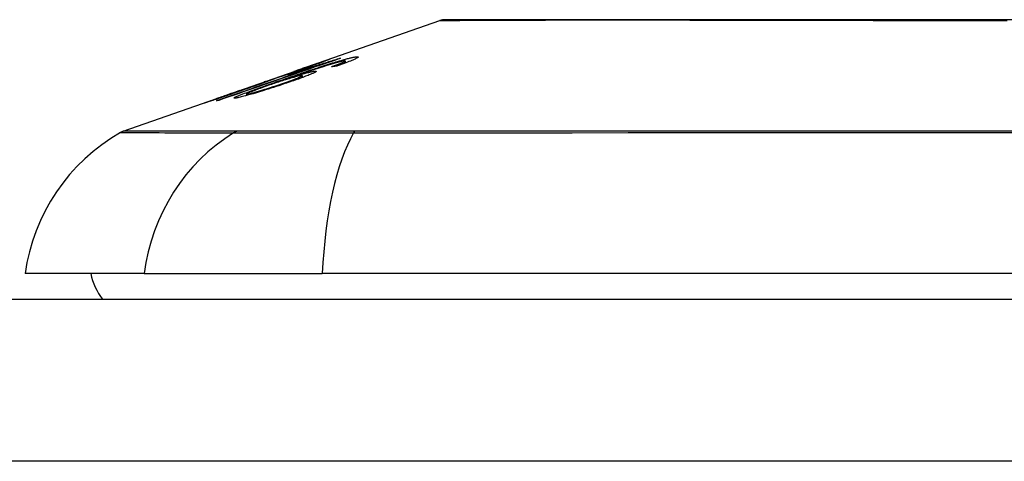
# Model space of a CAD drawing. Header units: inches. Extents: x 20 to 683, y 61 to 320.
# Tile 190 of 256: x 23.984 to 24.586, y 320.223 to 320.493. Entities that reach past the tile are written whole.
import ezdxf

# ---------------------------------------------------------------- set-up
doc = ezdxf.new("R2010")
doc.units = ezdxf.units.IN
doc.header["$MEASUREMENT"] = 0
doc.layers.add('Visible Edges(ANSI)', color=7, linetype='Continuous', lineweight=25)
doc.layers.add('Visible Tangent Edges(ANSI)', color=7, linetype='Continuous', lineweight=25)

msp = doc.modelspace()

# ---------------------------------------------------------------- linework, layer by layer
at = {"layer": 'Visible Edges(ANSI)'}
for p, q in [((24.16283, 320.46488), (24.24103, 320.49225)), ((24.16602, 320.46589), (24.16602, 320.46561)), ((24.17938, 320.46908), (24.17938, 320.46881)), ((24.18141, 320.46648), (24.18141, 320.46559)), ((24.18318, 320.46748), (24.18318, 320.46623)), ((24.11753, 320.44903), (24.15265, 320.46132)), ((24.1336, 320.4546), (24.14169, 320.45743)), ((24.14164, 320.4574), (24.14164, 320.45717)), ((24.14851, 320.45909), (24.15731, 320.46217)), ((24.15307, 320.46146), (24.15307, 320.46145)), ((24.15688, 320.45851), (24.15688, 320.4573)), ((24.15731, 320.46217), (24.15731, 320.46175)), ((24.16244, 320.46333), (24.16244, 320.46296)), ((24.13495, 320.45501), (24.13495, 320.45473)), ((24.14994, 320.45733), (24.14994, 320.45697)), ((24.0475, 320.42452), (24.10934, 320.44616)), ((24.11711, 320.44888), (24.11711, 320.44887)), ((24.12291, 320.44729), (24.12291, 320.44637)), ((24.10466, 320.44444), (24.10466, 320.44421)), ((24.06037, 320.33761), (23.98761, 320.33761)), ((24.06037, 320.33761), (24.16915, 320.33761)), ((25.02653, 320.33761), (24.16915, 320.33761)), ((20.44684, 320.32186), (92.05184, 320.32186))]:
    msp.add_line(p, q, dxfattribs=at)
at = {"layer": 'Visible Edges(ANSI)', "flags": 128}
for points in [[(24.59829, 320.49253), (24.5809, 320.49253), (24.5635, 320.49253), (24.54614, 320.49254), (24.52888, 320.49255), (24.51178, 320.49256), (24.49492, 320.49257), (24.47834, 320.49259), (24.46211, 320.4926), (24.4462, 320.49262), (24.43059, 320.49263), (24.41535, 320.49265), (24.40054, 320.49267), (24.3862, 320.49268), (24.3724, 320.4927), (24.35918, 320.49271), (24.34658, 320.49272), (24.3346, 320.49271), (24.32324, 320.4927), (24.31256, 320.49268), (24.30256, 320.49267), (24.29325, 320.49265), (24.28464, 320.49263), (24.27677, 320.49262), (24.26968, 320.4926), (24.26339, 320.49259), (24.25792, 320.49257), (24.25328, 320.49256), (24.24948, 320.49255), (24.2465, 320.49254), (24.24436, 320.49253), (24.24308, 320.49253), (24.24264, 320.49253)], [(24.17662, 320.46664), (24.17742, 320.46689), (24.17821, 320.46713), (24.17898, 320.46736), (24.17974, 320.46758), (24.18049, 320.4678), (24.18122, 320.46801), (24.18193, 320.46822), (24.18262, 320.46841), (24.18328, 320.46859), (24.18392, 320.46876), (24.18453, 320.46892), (24.18512, 320.46907), (24.18569, 320.46921), (24.18622, 320.46935), (24.18673, 320.46946), (24.18721, 320.46957), (24.18767, 320.46967), (24.18809, 320.46975), (24.18848, 320.46983), (24.18885, 320.46989), (24.18919, 320.46995), (24.18951, 320.46999), (24.1898, 320.47003), (24.19006, 320.47005)], [(24.19006, 320.47005), (24.1904, 320.47007), (24.19068, 320.47007), (24.1909, 320.47005), (24.19104, 320.47), (24.19111, 320.46992), (24.19109, 320.46982), (24.19099, 320.46969), (24.1908, 320.46954), (24.19052, 320.46935), (24.19015, 320.46915), (24.1897, 320.46891), (24.18917, 320.46865), (24.18856, 320.46837), (24.18787, 320.46808), (24.18712, 320.46776), (24.1863, 320.46743), (24.18541, 320.46708), (24.18447, 320.46672), (24.18348, 320.46634), (24.18244, 320.46596), (24.18137, 320.46557), (24.18026, 320.46518), (24.17913, 320.46477), (24.17797, 320.46437)], [(24.18035, 320.46915), (24.17727, 320.46808), (24.17419, 320.46702), (24.1711, 320.46595), (24.168, 320.46488), (24.16491, 320.46381), (24.1618, 320.46274), (24.15869, 320.46166), (24.15558, 320.46059), (24.15247, 320.45951), (24.14936, 320.45843), (24.14624, 320.45735), (24.14313, 320.45628), (24.14002, 320.4552), (24.13691, 320.45412), (24.1338, 320.45305), (24.13069, 320.45197), (24.12759, 320.4509), (24.1245, 320.44982), (24.12141, 320.44875), (24.11832, 320.44768), (24.11524, 320.44662), (24.11217, 320.44555), (24.10911, 320.44449), (24.10606, 320.44343)], [(24.14401, 320.45574), (24.14542, 320.45623), (24.14684, 320.45672), (24.14827, 320.45722), (24.14969, 320.45771), (24.15112, 320.4582), (24.15254, 320.45869), (24.15397, 320.45918), (24.15539, 320.45967), (24.1568, 320.46015), (24.1582, 320.46063), (24.1596, 320.4611), (24.16099, 320.46157), (24.16237, 320.46203), (24.16373, 320.46249), (24.16508, 320.46294), (24.16641, 320.46338), (24.16772, 320.46381), (24.16902, 320.46423), (24.17032, 320.46465), (24.1716, 320.46507), (24.17288, 320.46548), (24.17414, 320.46588), (24.17539, 320.46627), (24.17662, 320.46664)], [(24.17816, 320.46653), (24.17623, 320.46598), (24.17416, 320.46536), (24.17199, 320.46469), (24.16977, 320.46399), (24.1677, 320.46333), (24.16589, 320.46274), (24.16443, 320.46226), (24.16339, 320.46191), (24.16256, 320.46164), (24.16172, 320.46136), (24.16088, 320.46107), (24.16003, 320.46078), (24.15917, 320.46049), (24.15831, 320.4602), (24.15745, 320.45991), (24.1566, 320.45962), (24.15574, 320.45933), (24.15489, 320.45903), (24.15404, 320.45874), (24.1532, 320.45845), (24.15237, 320.45817), (24.15154, 320.45788), (24.15073, 320.4576), (24.14994, 320.45733)], [(24.166, 320.46589), (24.16589, 320.46586), (24.16567, 320.4658), (24.16533, 320.46569), (24.16487, 320.46554), (24.16428, 320.46534), (24.16363, 320.46512), (24.16298, 320.4649), (24.16237, 320.46469), (24.16183, 320.46451), (24.16127, 320.46431), (24.16069, 320.46411), (24.16008, 320.4639), (24.15946, 320.46368), (24.15882, 320.46346), (24.15816, 320.46323), (24.15748, 320.463), (24.1568, 320.46276), (24.1561, 320.46252), (24.1554, 320.46227), (24.15469, 320.46202), (24.15398, 320.46177), (24.15326, 320.46152), (24.15255, 320.46127), (24.15184, 320.46103)], [(24.15307, 320.46146), (24.15477, 320.46206), (24.15645, 320.46265), (24.15811, 320.46323), (24.15974, 320.4638), (24.16133, 320.46436), (24.16287, 320.4649), (24.1643, 320.4654), (24.16555, 320.46583), (24.16664, 320.46621), (24.16758, 320.46654), (24.16838, 320.46682), (24.1691, 320.46707), (24.16977, 320.4673), (24.17039, 320.46751), (24.17095, 320.4677), (24.17146, 320.46788), (24.17192, 320.46803), (24.17231, 320.46816), (24.17265, 320.46827), (24.17293, 320.46836), (24.17315, 320.46843), (24.17333, 320.46848), (24.17345, 320.46851), (24.17353, 320.46853)], [(24.15487, 320.46183), (24.15563, 320.4621), (24.1564, 320.46236), (24.15715, 320.46263), (24.1579, 320.46289), (24.15863, 320.46315), (24.15934, 320.4634), (24.16003, 320.46365), (24.16069, 320.46389), (24.16133, 320.46412), (24.16194, 320.46434), (24.16253, 320.46455), (24.16308, 320.46475), (24.16359, 320.46494), (24.16406, 320.46511), (24.16448, 320.46527), (24.16485, 320.46541), (24.16517, 320.46553), (24.16544, 320.46563), (24.16565, 320.46572), (24.16582, 320.46579), (24.16593, 320.46584), (24.166, 320.46587), (24.16602, 320.46589), (24.166, 320.46589)], [(24.17353, 320.46853), (24.17356, 320.46852), (24.17349, 320.46847), (24.17331, 320.46839), (24.17303, 320.46827), (24.17264, 320.46811), (24.17215, 320.46791), (24.17155, 320.46768), (24.17086, 320.46741), (24.17008, 320.46712), (24.16921, 320.46679), (24.16824, 320.46642), (24.16719, 320.46604), (24.16612, 320.46565), (24.16506, 320.46526), (24.16401, 320.46488), (24.16301, 320.46452), (24.16206, 320.46418), (24.16111, 320.46384), (24.16015, 320.4635), (24.15917, 320.46316), (24.15818, 320.46281), (24.15718, 320.46246), (24.15617, 320.4621), (24.15514, 320.46174)], [(24.15731, 320.46217), (24.15834, 320.46248), (24.15937, 320.46279), (24.1604, 320.46311), (24.16142, 320.46342), (24.16243, 320.46373), (24.16343, 320.46404), (24.16442, 320.46435), (24.16539, 320.46465), (24.16635, 320.46495), (24.16729, 320.46524), (24.1682, 320.46552), (24.16909, 320.4658), (24.16995, 320.46607), (24.17079, 320.46633), (24.17159, 320.46659), (24.1724, 320.46684), (24.17323, 320.4671), (24.17407, 320.46737), (24.17493, 320.46765), (24.1758, 320.46792), (24.17668, 320.46821), (24.17757, 320.46849), (24.17848, 320.46879), (24.17938, 320.46908)], [(24.17473, 320.46396), (24.17504, 320.46407), (24.17535, 320.46418), (24.17567, 320.46429), (24.17598, 320.46441), (24.17629, 320.46452), (24.1766, 320.46463), (24.17691, 320.46474), (24.17722, 320.46486), (24.17753, 320.46497), (24.17783, 320.46508), (24.17812, 320.46519), (24.17841, 320.4653), (24.1787, 320.46541), (24.17898, 320.46551), (24.17926, 320.46562), (24.17952, 320.46572), (24.17978, 320.46582), (24.18004, 320.46592), (24.18029, 320.46602), (24.18053, 320.46611), (24.18077, 320.46621), (24.18099, 320.4663), (24.18121, 320.46639), (24.18141, 320.46648)], [(24.17797, 320.46437), (24.17783, 320.46435), (24.1777, 320.46434), (24.17756, 320.46432), (24.17743, 320.4643), (24.17729, 320.46429), (24.17716, 320.46427), (24.17702, 320.46425), (24.17689, 320.46424), (24.17675, 320.46422), (24.17662, 320.4642), (24.17648, 320.46419), (24.17635, 320.46417), (24.17621, 320.46415), (24.17608, 320.46413), (24.17594, 320.46412), (24.17581, 320.4641), (24.17568, 320.46408), (24.17554, 320.46406), (24.17541, 320.46405), (24.17527, 320.46403), (24.17514, 320.46401), (24.175, 320.46399), (24.17487, 320.46397), (24.17473, 320.46396)], [(24.18265, 320.46755), (24.18255, 320.46754), (24.18244, 320.46753), (24.18233, 320.46752), (24.1822, 320.4675), (24.18207, 320.46748), (24.18193, 320.46745), (24.18179, 320.46742), (24.18163, 320.46739), (24.18147, 320.46736), (24.1813, 320.46733), (24.18112, 320.46729), (24.18093, 320.46724), (24.18074, 320.4672), (24.18054, 320.46715), (24.18033, 320.4671), (24.18012, 320.46705), (24.17989, 320.46699), (24.17967, 320.46693), (24.17943, 320.46687), (24.17919, 320.46681), (24.17894, 320.46674), (24.17869, 320.46667), (24.17843, 320.4666), (24.17816, 320.46653)], [(24.17938, 320.46908), (24.17942, 320.46908), (24.17946, 320.46909), (24.1795, 320.46909), (24.17954, 320.46909), (24.17958, 320.4691), (24.17962, 320.4691), (24.17966, 320.4691), (24.1797, 320.46911), (24.17974, 320.46911), (24.17978, 320.46911), (24.17983, 320.46911), (24.17987, 320.46912), (24.17991, 320.46912), (24.17995, 320.46912), (24.17999, 320.46912), (24.18003, 320.46913), (24.18007, 320.46913), (24.18011, 320.46913), (24.18015, 320.46914), (24.18019, 320.46914), (24.18023, 320.46914), (24.18027, 320.46914), (24.18031, 320.46914), (24.18035, 320.46915)], [(24.18141, 320.46648), (24.18162, 320.46657), (24.18182, 320.46666), (24.18201, 320.46675), (24.18218, 320.46683), (24.18235, 320.46691), (24.1825, 320.46699), (24.18263, 320.46706), (24.18275, 320.46713), (24.18286, 320.46719), (24.18295, 320.46725), (24.18303, 320.4673), (24.18309, 320.46735), (24.18314, 320.46739), (24.18317, 320.46743), (24.18318, 320.46747), (24.18318, 320.4675), (24.18317, 320.46752), (24.18314, 320.46754), (24.18309, 320.46755), (24.18303, 320.46756), (24.18295, 320.46757), (24.18286, 320.46757), (24.18276, 320.46756), (24.18265, 320.46755)], [(24.10457, 320.44322), (24.10696, 320.44405), (24.10936, 320.44488), (24.11176, 320.44572), (24.11416, 320.44655), (24.11657, 320.44739), (24.11898, 320.44823), (24.12139, 320.44907), (24.12381, 320.44991), (24.12622, 320.45075), (24.12864, 320.45159), (24.13106, 320.45243), (24.13348, 320.45327), (24.1359, 320.45411), (24.13831, 320.45495), (24.14073, 320.45579), (24.14315, 320.45663), (24.14557, 320.45747), (24.14799, 320.45831), (24.1504, 320.45915), (24.15281, 320.45999), (24.15522, 320.46083), (24.15763, 320.46166), (24.16004, 320.4625), (24.16244, 320.46333)], [(24.15626, 320.45856), (24.15579, 320.45849), (24.15521, 320.45838), (24.15451, 320.45822), (24.15369, 320.45802), (24.15275, 320.45777), (24.15174, 320.45749), (24.15074, 320.4572), (24.14979, 320.45692), (24.14895, 320.45667), (24.14818, 320.45644), (24.14739, 320.45619), (24.14659, 320.45594), (24.14577, 320.45569), (24.14494, 320.45542), (24.1441, 320.45515), (24.14325, 320.45487), (24.14241, 320.4546), (24.14156, 320.45431), (24.14071, 320.45403), (24.13987, 320.45375), (24.13903, 320.45346), (24.13819, 320.45318), (24.13736, 320.45289), (24.13654, 320.45261)], [(24.15514, 320.46174), (24.15445, 320.4615), (24.15376, 320.46126), (24.15307, 320.46102), (24.15239, 320.46079), (24.1517, 320.46055), (24.15102, 320.46032), (24.15035, 320.46009), (24.14968, 320.45986), (24.14903, 320.45964), (24.14838, 320.45942), (24.14772, 320.45919), (24.14704, 320.45896), (24.14635, 320.45873), (24.14563, 320.45849), (24.14491, 320.45825), (24.14419, 320.45801), (24.14347, 320.45777), (24.14279, 320.45754), (24.14214, 320.45733), (24.14153, 320.45713), (24.14096, 320.45695), (24.14043, 320.45677), (24.13993, 320.45661), (24.13947, 320.45646)], [(24.14169, 320.45743), (24.14169, 320.45742), (24.14168, 320.45742), (24.14168, 320.45742), (24.14168, 320.45742), (24.14167, 320.45742), (24.14167, 320.45741), (24.14167, 320.45741), (24.14166, 320.45741), (24.14166, 320.45741), (24.14166, 320.45741), (24.14165, 320.45741), (24.14165, 320.4574), (24.14165, 320.4574), (24.14165, 320.4574), (24.14165, 320.4574), (24.14164, 320.4574), (24.14164, 320.4574), (24.14164, 320.4574), (24.14164, 320.4574), (24.14164, 320.4574), (24.14164, 320.4574), (24.14164, 320.4574), (24.14165, 320.4574), (24.14165, 320.4574)], [(24.14165, 320.4574), (24.14215, 320.45754), (24.14331, 320.45791), (24.14503, 320.45847), (24.14643, 320.45893), (24.14696, 320.45911), (24.14731, 320.45923), (24.14767, 320.45935), (24.14804, 320.45948), (24.14842, 320.45961), (24.14881, 320.45974), (24.14921, 320.45987), (24.14962, 320.46001), (24.15004, 320.46016), (24.15046, 320.4603), (24.15089, 320.46045), (24.15133, 320.4606), (24.15176, 320.46075), (24.1522, 320.4609), (24.15264, 320.46106), (24.15309, 320.46121), (24.15353, 320.46136), (24.15398, 320.46152), (24.15442, 320.46167), (24.15487, 320.46183)], [(24.14417, 320.45351), (24.14542, 320.45394), (24.14665, 320.45436), (24.14786, 320.45478), (24.14903, 320.4552), (24.15016, 320.4556), (24.15123, 320.456), (24.15224, 320.45637), (24.15317, 320.45673), (24.15401, 320.45706), (24.15468, 320.45734), (24.15522, 320.45757), (24.15564, 320.45776), (24.15597, 320.45792), (24.15625, 320.45805), (24.15647, 320.45818), (24.15665, 320.45829), (24.15678, 320.45838), (24.15685, 320.45845), (24.15688, 320.45851), (24.15685, 320.45855), (24.15677, 320.45858), (24.15664, 320.45859), (24.15647, 320.45858), (24.15626, 320.45856)], [(24.16458, 320.46129), (24.16518, 320.46132), (24.16545, 320.46124), (24.16537, 320.46104), (24.16493, 320.46072), (24.16419, 320.46032), (24.16332, 320.45991), (24.1625, 320.45954), (24.16185, 320.45926), (24.1612, 320.45899), (24.16051, 320.45871), (24.15978, 320.45841), (24.15901, 320.45811), (24.15819, 320.4578), (24.15733, 320.45748), (24.15644, 320.45714), (24.15552, 320.4568), (24.15457, 320.45646), (24.15359, 320.45611), (24.15259, 320.45576), (24.15158, 320.4554), (24.15054, 320.45505), (24.14949, 320.45468), (24.14842, 320.45432), (24.14734, 320.45395)], [(24.16244, 320.46333), (24.16192, 320.46317), (24.1614, 320.46301), (24.16088, 320.46285), (24.16037, 320.46269), (24.15987, 320.46254), (24.15937, 320.46238), (24.15887, 320.46223), (24.15839, 320.46208), (24.15791, 320.46194), (24.15744, 320.46179), (24.15697, 320.46165), (24.15652, 320.46151), (24.15607, 320.46137), (24.15563, 320.46124), (24.15513, 320.46109), (24.15454, 320.46091), (24.15388, 320.46071), (24.15316, 320.46049), (24.1524, 320.46026), (24.15161, 320.46002), (24.15081, 320.45978), (24.15002, 320.45954), (24.14925, 320.45931), (24.14851, 320.45909)], [(24.14994, 320.45733), (24.15067, 320.45756), (24.1514, 320.45779), (24.15212, 320.45801), (24.15283, 320.45823), (24.15353, 320.45844), (24.15422, 320.45865), (24.1549, 320.45886), (24.15557, 320.45906), (24.15624, 320.45925), (24.15691, 320.45945), (24.15758, 320.45964), (24.15825, 320.45983), (24.15891, 320.46001), (24.15957, 320.46019), (24.16023, 320.46036), (24.16087, 320.46053), (24.16148, 320.46068), (24.16205, 320.46081), (24.16258, 320.46093), (24.16307, 320.46104), (24.16351, 320.46113), (24.16391, 320.4612), (24.16427, 320.46126), (24.16458, 320.46129)], [(24.15184, 320.46103), (24.15189, 320.46104), (24.15194, 320.46106), (24.15199, 320.46108), (24.15204, 320.4611), (24.15209, 320.46112), (24.15214, 320.46114), (24.1522, 320.46116), (24.15225, 320.46118), (24.1523, 320.46119), (24.15235, 320.46121), (24.1524, 320.46123), (24.15245, 320.46125), (24.1525, 320.46127), (24.15255, 320.46129), (24.15261, 320.4613), (24.15266, 320.46132), (24.15271, 320.46134), (24.15276, 320.46136), (24.15281, 320.46137), (24.15286, 320.46139), (24.15291, 320.46141), (24.15296, 320.46143), (24.15301, 320.46144), (24.15307, 320.46146)], [(24.11624, 320.44478), (24.11517, 320.44475), (24.11584, 320.44529), (24.1182, 320.44635), (24.12066, 320.44734), (24.1217, 320.44774), (24.12265, 320.4481), (24.12365, 320.44847), (24.12469, 320.44886), (24.12576, 320.44925), (24.12686, 320.44966), (24.12798, 320.45006), (24.12912, 320.45047), (24.13028, 320.45089), (24.13147, 320.45132), (24.13268, 320.45175), (24.13391, 320.45219), (24.13515, 320.45263), (24.13641, 320.45307), (24.13767, 320.45352), (24.13894, 320.45397), (24.14022, 320.45441), (24.14149, 320.45486), (24.14275, 320.4553), (24.14401, 320.45574)], [(24.14734, 320.45395), (24.14576, 320.45342), (24.14417, 320.45289), (24.14256, 320.45236), (24.14093, 320.45184), (24.1393, 320.45131), (24.13768, 320.45079), (24.13606, 320.45028), (24.13444, 320.44978), (24.13275, 320.44925), (24.13089, 320.44869), (24.12892, 320.44809), (24.12687, 320.44749), (24.12499, 320.44695), (24.12345, 320.44652), (24.12222, 320.44618), (24.12126, 320.44592), (24.12041, 320.4457), (24.11962, 320.4455), (24.1189, 320.44533), (24.11823, 320.44517), (24.11764, 320.44504), (24.11711, 320.44493), (24.11664, 320.44485), (24.11624, 320.44478)], [(24.12105, 320.44997), (24.12189, 320.45027), (24.12274, 320.45056), (24.12357, 320.45085), (24.1244, 320.45114), (24.12521, 320.45143), (24.12602, 320.45172), (24.1268, 320.452), (24.12757, 320.45227), (24.12831, 320.45253), (24.12902, 320.45279), (24.1297, 320.45303), (24.13035, 320.45327), (24.13097, 320.45349), (24.13158, 320.45372), (24.13219, 320.45394), (24.13278, 320.45416), (24.13334, 320.45436), (24.13382, 320.45455), (24.13422, 320.4547), (24.13453, 320.45482), (24.13475, 320.45491), (24.13489, 320.45497), (24.13494, 320.455), (24.13492, 320.45501)], [(24.13947, 320.45646), (24.13931, 320.4564), (24.13912, 320.45632), (24.13891, 320.45624), (24.13867, 320.45614), (24.1384, 320.45603), (24.1381, 320.45592), (24.13777, 320.45579), (24.13741, 320.45565), (24.13701, 320.4555), (24.13658, 320.45534), (24.13613, 320.45517), (24.13564, 320.45499), (24.13513, 320.4548), (24.13455, 320.45459), (24.13383, 320.45432), (24.13294, 320.454), (24.13188, 320.45362), (24.13063, 320.45317), (24.12923, 320.45267), (24.12777, 320.45215), (24.12628, 320.45163), (24.12476, 320.45109), (24.12322, 320.45055), (24.12167, 320.45001)], [(24.13654, 320.45261), (24.13543, 320.45222), (24.13435, 320.45184), (24.1333, 320.45147), (24.13226, 320.4511), (24.13125, 320.45074), (24.13026, 320.45037), (24.12929, 320.45002), (24.12835, 320.44967), (24.12746, 320.44933), (24.12664, 320.44902), (24.12589, 320.44872), (24.12521, 320.44845), (24.12461, 320.44819), (24.12409, 320.44797), (24.12368, 320.44778), (24.12337, 320.44762), (24.12315, 320.4475), (24.123, 320.4474), (24.12293, 320.44733), (24.12291, 320.44728), (24.12295, 320.44724), (24.12305, 320.44723), (24.12321, 320.44724), (24.12343, 320.44726)], [(24.12343, 320.44726), (24.12367, 320.4473), (24.12394, 320.44735), (24.12426, 320.44742), (24.12462, 320.4475), (24.12501, 320.44759), (24.12545, 320.4477), (24.12593, 320.44783), (24.12645, 320.44796), (24.127, 320.44811), (24.12757, 320.44827), (24.12817, 320.44844), (24.1288, 320.44862), (24.12944, 320.44881), (24.1301, 320.449), (24.13079, 320.44921), (24.13167, 320.44947), (24.13278, 320.44981), (24.13415, 320.45023), (24.13575, 320.45073), (24.13745, 320.45128), (24.13915, 320.45183), (24.14084, 320.45239), (24.14252, 320.45295), (24.14417, 320.45351)], [(24.13492, 320.45501), (24.13491, 320.45501), (24.13489, 320.455), (24.13486, 320.455), (24.13483, 320.45499), (24.1348, 320.45498), (24.13476, 320.45497), (24.13472, 320.45496), (24.13468, 320.45494), (24.13463, 320.45493), (24.13458, 320.45491), (24.13452, 320.45489), (24.13446, 320.45488), (24.1344, 320.45486), (24.13434, 320.45484), (24.13427, 320.45482), (24.1342, 320.45479), (24.13413, 320.45477), (24.13406, 320.45475), (24.13398, 320.45472), (24.13391, 320.4547), (24.13383, 320.45468), (24.13375, 320.45465), (24.13368, 320.45462), (24.1336, 320.4546)], [(24.09709, 320.44178), (24.09706, 320.44179), (24.09718, 320.44184), (24.09748, 320.44196), (24.09795, 320.44214), (24.09862, 320.44238), (24.09942, 320.44267), (24.1003, 320.44298), (24.10118, 320.4433), (24.10203, 320.44359), (24.10282, 320.44387), (24.10363, 320.44416), (24.10449, 320.44446), (24.10538, 320.44477), (24.10632, 320.4451), (24.10729, 320.44544), (24.1083, 320.4458), (24.10934, 320.44616), (24.1104, 320.44653), (24.11147, 320.44691), (24.11257, 320.44729), (24.11368, 320.44768), (24.11481, 320.44807), (24.11595, 320.44847), (24.11711, 320.44888)], [(24.12167, 320.45001), (24.11965, 320.44931), (24.11763, 320.44861), (24.11563, 320.44793), (24.11367, 320.44725), (24.11177, 320.44661), (24.10994, 320.44598), (24.10819, 320.4454), (24.10663, 320.44487), (24.10526, 320.44441), (24.10409, 320.44402), (24.10312, 320.4437), (24.10228, 320.44342), (24.1015, 320.44316), (24.10078, 320.44293), (24.10012, 320.44271), (24.09952, 320.44252), (24.09898, 320.44235), (24.09852, 320.4422), (24.09813, 320.44208), (24.0978, 320.44198), (24.09753, 320.4419), (24.09732, 320.44184), (24.09718, 320.4418), (24.09709, 320.44178)], [(24.11873, 320.44944), (24.11764, 320.44906), (24.11655, 320.44867), (24.11546, 320.44829), (24.11438, 320.44791), (24.11333, 320.44754), (24.11231, 320.44718), (24.11132, 320.44683), (24.11036, 320.44649), (24.10944, 320.44617), (24.10858, 320.44587), (24.10784, 320.4456), (24.10722, 320.44539), (24.10672, 320.44521), (24.10631, 320.44506), (24.10596, 320.44493), (24.10565, 320.44482), (24.10538, 320.44472), (24.10516, 320.44464), (24.10498, 320.44457), (24.10484, 320.44452), (24.10474, 320.44447), (24.10468, 320.44445), (24.10466, 320.44444), (24.10468, 320.44444)], [(24.10468, 320.44444), (24.10478, 320.44446), (24.10496, 320.44451), (24.10523, 320.44459), (24.10559, 320.44471), (24.10603, 320.44485), (24.10656, 320.44502), (24.10719, 320.44523), (24.10787, 320.44546), (24.10858, 320.4457), (24.10931, 320.44594), (24.11002, 320.44618), (24.11075, 320.44643), (24.1115, 320.44668), (24.11228, 320.44694), (24.11308, 320.44722), (24.11391, 320.4475), (24.11477, 320.4478), (24.11564, 320.4481), (24.11653, 320.4484), (24.11742, 320.44871), (24.11832, 320.44902), (24.11922, 320.44933), (24.12013, 320.44965), (24.12105, 320.44997)], [(24.11711, 320.44888), (24.11717, 320.4489), (24.11724, 320.44893), (24.11731, 320.44895), (24.11738, 320.44897), (24.11744, 320.449), (24.11751, 320.44902), (24.11758, 320.44904), (24.11765, 320.44907), (24.11772, 320.44909), (24.11778, 320.44912), (24.11785, 320.44914), (24.11792, 320.44916), (24.11799, 320.44919), (24.11805, 320.44921), (24.11812, 320.44923), (24.11819, 320.44926), (24.11826, 320.44928), (24.11833, 320.4493), (24.11839, 320.44932), (24.11846, 320.44935), (24.11853, 320.44937), (24.1186, 320.44939), (24.11866, 320.44942), (24.11873, 320.44944)], [(24.10606, 320.44343), (24.106, 320.44342), (24.10593, 320.44342), (24.10587, 320.44341), (24.10581, 320.4434), (24.10575, 320.44339), (24.10568, 320.44338), (24.10562, 320.44337), (24.10556, 320.44336), (24.1055, 320.44336), (24.10544, 320.44335), (24.10537, 320.44334), (24.10531, 320.44333), (24.10525, 320.44332), (24.10519, 320.44331), (24.10512, 320.4433), (24.10506, 320.44329), (24.105, 320.44328), (24.10494, 320.44327), (24.10488, 320.44326), (24.10481, 320.44325), (24.10475, 320.44324), (24.10469, 320.44324), (24.10463, 320.44323), (24.10457, 320.44322)]]:
    msp.add_lwpolyline(points, dxfattribs=at)
at = {"layer": 'Visible Edges(ANSI)'}
for centre, radius, start, end in [((24.24266, 320.48761), 0.00492, 90.17314, 109.29005), ((24.10458, 320.32129), 0.11811, 119.81689, 172.0587), ((24.05075, 320.41523), 0.00984, 109.29005, 119.81689), ((24.06635, 320.34548), 0.03937, 191.53696, 216.8699)]:
    msp.add_arc(centre, radius, start, end, dxfattribs=at)
at = {"layer": 'Visible Tangent Edges(ANSI)'}
for p, q in [((24.19006, 320.47005), (24.19006, 320.46909)), ((24.17353, 320.46853), (24.17353, 320.4685)), ((24.17662, 320.46664), (24.17662, 320.46609)), ((24.14165, 320.4574), (24.14165, 320.45717)), ((24.15487, 320.46183), (24.15487, 320.46165)), ((24.16458, 320.46129), (24.16458, 320.46052)), ((24.14401, 320.45574), (24.14401, 320.45512)), ((24.14417, 320.45351), (24.14417, 320.45289)), ((24.12105, 320.44997), (24.12105, 320.4498)), ((24.12343, 320.44726), (24.12343, 320.44651)), ((24.10468, 320.44444), (24.10468, 320.44422)), ((24.11729, 320.42455), (24.11712, 320.42455)), ((24.18951, 320.42455), (24.18904, 320.42455)), ((92.05184, 320.22286), (20.44684, 320.22286))]:
    msp.add_line(p, q, dxfattribs=at)
at = {"layer": 'Visible Tangent Edges(ANSI)', "flags": 128}
for points in [[(24.24106, 320.49225), (24.24121, 320.49226), (24.24166, 320.49226), (24.24241, 320.49226), (24.24346, 320.49227), (24.24482, 320.49227), (24.24648, 320.49228), (24.24844, 320.49229), (24.25069, 320.4923), (24.25323, 320.49232), (24.25607, 320.49233), (24.25919, 320.49234), (24.2626, 320.49236), (24.26629, 320.49237), (24.27026, 320.49239), (24.27451, 320.49241), (24.27904, 320.49242), (24.28383, 320.49244), (24.28889, 320.49246), (24.29421, 320.49248), (24.29976, 320.49249), (24.30557, 320.49251), (24.3116, 320.49253), (24.31788, 320.49254), (24.32438, 320.49256)], [(24.32438, 320.49256), (24.32608, 320.49256), (24.32779, 320.49257), (24.32951, 320.49257), (24.33125, 320.49257), (24.333, 320.49257), (24.33477, 320.49258), (24.33655, 320.49258), (24.33835, 320.49258), (24.34016, 320.49258), (24.34198, 320.49258), (24.34382, 320.49258), (24.34567, 320.49258), (24.34754, 320.49258), (24.34941, 320.49258), (24.35131, 320.49258), (24.35322, 320.49258), (24.35514, 320.49258), (24.35707, 320.49258), (24.35902, 320.49257), (24.36098, 320.49257), (24.36296, 320.49257), (24.36495, 320.49257), (24.36695, 320.49256), (24.36897, 320.49256)], [(24.36897, 320.49256), (24.377, 320.49254), (24.38523, 320.49253), (24.39364, 320.49251), (24.40223, 320.49249), (24.41099, 320.49248), (24.4199, 320.49246), (24.42895, 320.49244), (24.43814, 320.49242), (24.44744, 320.49241), (24.45687, 320.49239), (24.46641, 320.49237), (24.47607, 320.49236), (24.48583, 320.49234), (24.49569, 320.49233), (24.50565, 320.49232), (24.51569, 320.4923), (24.52583, 320.49229), (24.53603, 320.49228), (24.54628, 320.49227), (24.55658, 320.49227), (24.56689, 320.49226), (24.57721, 320.49226), (24.58754, 320.49225)], [(24.04586, 320.42377), (24.04598, 320.42377), (24.04634, 320.42376), (24.04695, 320.42376), (24.0478, 320.42376), (24.04889, 320.42375), (24.05022, 320.42375), (24.05179, 320.42374), (24.05361, 320.42374), (24.05567, 320.42373), (24.05796, 320.42372), (24.0605, 320.42371), (24.06327, 320.42371), (24.06628, 320.4237), (24.06954, 320.42369), (24.07303, 320.42367), (24.07676, 320.42366), (24.08072, 320.42365), (24.08492, 320.42364), (24.08935, 320.42363), (24.09402, 320.42362), (24.09893, 320.4236), (24.10406, 320.42359), (24.10943, 320.42358), (24.11502, 320.42356)], [(24.11712, 320.42455), (24.11149, 320.42455), (24.10611, 320.42455), (24.10095, 320.42455), (24.09602, 320.42455), (24.09133, 320.42455), (24.08687, 320.42455), (24.08264, 320.42454), (24.07865, 320.42454), (24.0749, 320.42454), (24.07138, 320.42454), (24.06811, 320.42454), (24.06507, 320.42453), (24.06227, 320.42453), (24.05972, 320.42453), (24.0574, 320.42453), (24.05533, 320.42452), (24.05349, 320.42452), (24.05191, 320.42452), (24.05056, 320.42452), (24.04946, 320.42452), (24.0486, 320.42452), (24.04799, 320.42452), (24.04762, 320.42452), (24.0475, 320.42452)], [(24.11502, 320.42356), (24.11656, 320.42355), (24.11825, 320.42354), (24.1201, 320.42353), (24.1221, 320.42352), (24.12425, 320.42352), (24.12654, 320.42351), (24.12898, 320.42351), (24.13156, 320.4235), (24.13428, 320.4235), (24.13712, 320.4235), (24.1401, 320.4235), (24.1432, 320.4235), (24.14641, 320.4235), (24.14975, 320.4235), (24.15319, 320.4235), (24.15674, 320.4235), (24.16038, 320.42351), (24.16413, 320.42351), (24.16796, 320.42352), (24.17187, 320.42352), (24.17587, 320.42353), (24.17993, 320.42354), (24.18406, 320.42355), (24.18826, 320.42356)], [(24.18904, 320.42455), (24.18494, 320.42455), (24.18091, 320.42455), (24.17694, 320.42455), (24.17305, 320.42455), (24.16923, 320.42455), (24.16549, 320.42455), (24.16184, 320.42455), (24.15828, 320.42455), (24.15482, 320.42455), (24.15146, 320.42455), (24.14821, 320.42455), (24.14506, 320.42455), (24.14203, 320.42455), (24.13912, 320.42455), (24.13633, 320.42455), (24.13367, 320.42455), (24.13113, 320.42455), (24.12873, 320.42455), (24.12647, 320.42455), (24.12434, 320.42455), (24.12236, 320.42455), (24.12052, 320.42455), (24.11883, 320.42455), (24.11729, 320.42455)], [(24.18826, 320.42356), (24.22117, 320.42359), (24.25443, 320.42362), (24.28802, 320.42364), (24.32189, 320.42366), (24.356, 320.42369), (24.39032, 320.42371), (24.4248, 320.42372), (24.4594, 320.42374), (24.49408, 320.42375), (24.5288, 320.42376), (24.5635, 320.42376), (24.59819, 320.42377)], [(24.59784, 320.42452), (24.58056, 320.42452), (24.56326, 320.42452), (24.54597, 320.42452), (24.52867, 320.42452), (24.51137, 320.42452), (24.49408, 320.42452), (24.47679, 320.42452), (24.45952, 320.42452), (24.44227, 320.42453), (24.42504, 320.42453), (24.40785, 320.42453), (24.39069, 320.42453), (24.37358, 320.42454), (24.35651, 320.42454), (24.3395, 320.42454), (24.32254, 320.42454), (24.30564, 320.42454), (24.28881, 320.42455), (24.27206, 320.42455), (24.25537, 320.42455), (24.23877, 320.42455), (24.22227, 320.42455), (24.20593, 320.42455), (24.18951, 320.42455)]]:
    msp.add_lwpolyline(points, dxfattribs=at)
at = {"layer": 'Visible Tangent Edges(ANSI)'}
for centre, major_axis, ratio, start_param, end_param in [((24.17079, 320.32129), (0, 0.11811), 0.943995, 0.523835, 1.432195), ((24.11967, 320.41504), (0.00008, 0.00984), 0.945463, 0.267645, 0.531352), ((24.20775, 320.32129), (0, 0.11811), 0.32996, 0.523835, 1.432195), ((24.18988, 320.41504), (-0.00003, 0.00984), 0.32572, 0.259229, 0.522936)]:
    msp.add_ellipse(centre, major_axis=major_axis, ratio=ratio, start_param=start_param, end_param=end_param, dxfattribs=at)

doc.saveas('drawing.dxf')
